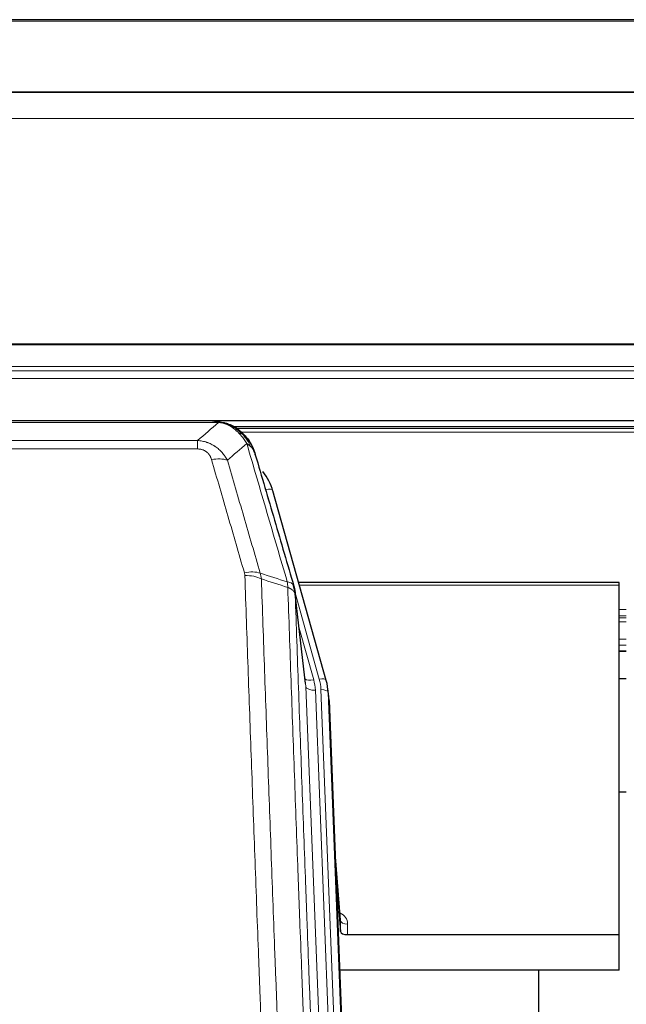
# Model space of a CAD drawing. Header units: inches. Extents: x 0 to 23760, y -13 to 16800.
# Tile 59 of 256: x 4857 to 5110, y 8252 to 8662. Entities that reach past the tile are written whole.
import ezdxf

# ---------------------------------------------------------------- set-up
doc = ezdxf.new("R2010")
doc.units = ezdxf.units.IN
doc.layers.add('1', color=7, linetype='Continuous', true_color=0xffffff)
doc.layers.add('254', color=7, linetype='Continuous', true_color=0xffffff)

msp = doc.modelspace()

# ---------------------------------------------------------------- linework, layer by layer
at = {"layer": '1', "color": 2, "linetype": 'Continuous', "lineweight": 25}
for p, q in [((5722.013, 8661.86), (4605.013, 8661.86)), ((5722.013, 8631.732), (4605.013, 8631.732)), ((5722.013, 8631.551), (4605.013, 8631.551)), ((4605.013, 8495.058), (5722.013, 8495.058)), ((4937.574, 8494.875), (4719.453, 8494.875)), ((4944.516, 8493.399), (4944.616, 8493.371)), ((5270.424, 8492.361), (4946.474, 8492.361)), ((4984.741, 8386.898), (4962.567, 8465.784)), ((5106.514, 8427.613), (4973.295, 8427.613)), ((5106.514, 8426.583), (5106.514, 8427.613)), ((5106.514, 8281.114), (5106.514, 8426.583)), ((4976.121, 8385.577), (4971.705, 8424.096)), ((5106.49, 8399.124), (5109.511, 8399.124)), ((4984.76, 8386.801), (4984.741, 8386.898)), ((4985.796, 8380.176), (4985.422, 8383.435)), ((4985.918, 8378.592), (4998.485, 8059.38)), ((5109.439, 8340.379), (5106.45, 8340.379)), ((4990.616, 8287.121), (4988.409, 8315.32)), ((4988.789, 8305.646), (4990.612, 8282.364)), ((4990.612, 8282.364), (4990.623, 8286.941)), ((4993.611, 8281.114), (5106.514, 8281.114)), ((5106.514, 8266.304), (5106.514, 8281.114)), ((5106.514, 8266.304), (4990.339, 8266.304)), ((5073.174, 8040.92), (5073.174, 8266.302))]:
    msp.add_line(p, q, dxfattribs=at)
at = {"layer": '1', "color": 110, "linetype": 'Continuous', "lineweight": 13}
for p, q in [((5722.013, 8661.316), (4605.013, 8661.316)), ((5722.013, 8620.786), (4605.013, 8620.786)), ((5722.013, 8526.958), (4605.013, 8526.958)), ((5722.013, 8526.514), (4605.013, 8526.514)), ((5722.013, 8517.601), (4605.013, 8517.601)), ((5722.013, 8515.756), (4605.013, 8515.756)), ((5722.013, 8512.515), (4605.013, 8512.515)), ((4939.916, 8494.213), (4717.111, 8494.213)), ((4944.616, 8493.371), (4944.684, 8493.214)), ((5269.608, 8491.8), (4947.372, 8491.8)), ((5267.649, 8490.187), (4949.332, 8490.187)), ((4725.842, 8486.745), (4931.185, 8486.745)), ((4931.185, 8486.745), (4931.185, 8483.212)), ((4931.185, 8483.212), (4725.842, 8483.212)), ((4964.404, 8449.546), (4959.679, 8466.357)), ((5106.514, 8426.583), (4973.582, 8426.583)), ((4981.853, 8387.471), (4971.78, 8423.305)), ((4976.211, 8384.404), (4971.834, 8422.585)), ((5109.511, 8416.432), (5106.49, 8416.432)), ((5109.511, 8413.734), (5106.49, 8413.734)), ((5109.511, 8412.949), (5106.49, 8412.949)), ((4973.48, 8408.616), (4979.506, 8387.178)), ((5109.511, 8411.297), (5106.49, 8411.297)), ((5109.511, 8404.107), (5106.49, 8404.107)), ((5109.511, 8401.629), (5106.49, 8401.629)), ((5109.511, 8399.181), (5106.49, 8399.181)), ((4989.277, 8052.51), (4976.211, 8384.404)), ((4993.123, 8054.597), (4980.203, 8382.777)), ((4995.328, 8058.493), (4982.55, 8383.07)), ((4985.918, 8378.592), (4985.544, 8381.85)), ((4985.544, 8381.85), (4998.239, 8059.386)), ((4990.623, 8286.941), (4988.416, 8315.128)), ((4993.621, 8285.53), (4993.611, 8281.114))]:
    msp.add_line(p, q, dxfattribs=at)
for centre, major_axis, ratio, start_param, end_param in [((4937.032, 8472.99), (9.598, 2.808), 0.562843, 0.6646512, 1.4076092), ((4959.679, 8464.972), (-2.888, -0.812), 0.4480327, 3.1416079, 4.5871119), ((4950.693, 8426.107), (9.604, 2.788), 0.5442898, 0.6684637, 1.414101), ((4950.88, 8424.934), (9.994, 0.345), 0.559112, 0.7940626, 1.551472), ((4981.853, 8386.086), (-2.888, -0.812), 0.4480327, 3.1416079, 4.5871119), ((4979.506, 8389.025), (-3.851, -1.082), 0.4480327, 0.2500116, 1.4455193), ((4980.203, 8384.624), (-3.997, -0.157), 0.4614673, 0.0341943, 1.5526308), ((4956.185, 8382.027), (-24.033, -0.038), 0.8858289, 3.1750594, 3.3842109), ((4958.532, 8382.32), (-24.033, -0.038), 0.8858289, 3.1750594, 3.3842109), ((4982.55, 8381.685), (-2.998, -0.118), 0.4614673, 3.175787, 4.6942235), ((4987.618, 8285.53), (-6.003, -0.046), 0.8757409, 3.1327535, 4.2284576), ((4993.621, 8286.985), (3, -0.007), 0.4848086, 3.1763596, 4.7135294)]:
    msp.add_ellipse(centre, major_axis=major_axis, ratio=ratio, start_param=start_param, end_param=end_param, dxfattribs=at)
at = {"layer": '1', "color": 2, "linetype": 'Continuous', "lineweight": 25}
for centre, major_axis, ratio, start_param, end_param in [((4936.372, 8459.771), (-27.014, -0.465), 0.8900028, 3.3708663, 3.7453976), ((4958.532, 8380.935), (-27.027, -0.37), 0.8864308, 3.1643526, 3.3735041), ((4958.897, 8377.748), (-27.037, -0.043), 0.8858289, 3.1750594, 3.2413899), ((4993.61, 8282.408), (3, 0), 0.4313147, 3.1753737, 4.7125436)]:
    msp.add_ellipse(centre, major_axis=major_axis, ratio=ratio, start_param=start_param, end_param=end_param, dxfattribs=at)
at = {"layer": '1', "color": 110, "linetype": 'Continuous', "lineweight": 13}
for points in [[(4931.185, 8486.745), (4934.113, 8489.231), (4937.023, 8491.721), (4939.916, 8494.213)], [(4951.679, 8485.494), (4949.005, 8483.171), (4946.316, 8480.85), (4943.612, 8478.532)], [(4957.289, 8431.534), (4961.038, 8430.316), (4964.786, 8429.099), (4968.533, 8427.884)], [(4957.289, 8431.534), (4957.402, 8431.15), (4957.59, 8430.371), (4957.707, 8429.569), (4957.748, 8429.162)], [(4968.745, 8425.593), (4965.08, 8426.781), (4961.414, 8427.97), (4957.748, 8429.162)]]:
    msp.add_open_spline(points, degree=3, dxfattribs=at)
at = {"layer": '1', "color": 2, "linetype": 'Continuous', "lineweight": 25}
for points, degree in [([(4937.374, 8494.873), (4937.991, 8494.877), (4938.614, 8494.847), (4939.24, 8494.783)], 3), ([(4948.127, 8491.318), (4946.481, 8492.538), (4944.614, 8493.372)], 2), ([(4971.711, 8424.015), (4970.961, 8426.846)], 1)]:
    msp.add_open_spline(points, degree=degree, dxfattribs=at)
for points, knots in [([(4937.374, 8494.873), (4937.448, 8494.875), (4937.522, 8494.876), (4937.818, 8494.875), (4938.04, 8494.866), (4938.467, 8494.831), (4938.673, 8494.805), (4938.925, 8494.759), (4938.986, 8494.746), (4939.046, 8494.733)], [0, 0, 0, 0, 0.125, 0.125, 0.5, 0.5, 0.875, 0.875, 1, 1, 1, 1]), ([(4939.046, 8494.733), (4940.456, 8494.644), (4941.892, 8494.338), (4943.763, 8493.636), (4944.227, 8493.437), (4944.684, 8493.214)], [0, 0, 0, 0, 0.75, 0.75, 1, 1, 1, 1]), ([(4942.518, 8494.129), (4942.598, 8494.105), (4942.677, 8494.08), (4943.35, 8493.869), (4943.938, 8493.649), (4944.516, 8493.399)], [0, 0, 0, 0, 0.1180686, 0.1180686, 1, 1, 1, 1]), ([(4944.684, 8493.214), (4944.913, 8493.102), (4945.14, 8492.985), (4946.042, 8492.492), (4946.701, 8492.071), (4947.971, 8491.133), (4948.581, 8490.616), (4949.353, 8489.873), (4949.542, 8489.683), (4949.728, 8489.488)], [0, 0, 0, 0, 0.125, 0.125, 0.5, 0.5, 0.875, 0.875, 1, 1, 1, 1]), ([(4948.203, 8491.261), (4948.849, 8490.779), (4949.465, 8490.253), (4950.273, 8489.467), (4950.496, 8489.238), (4950.714, 8489.003)], [0, 0, 0, 0, 0.7159091, 0.7159091, 1, 1, 1, 1]), ([(4951.144, 8488.436), (4951.122, 8488.48), (4951.099, 8488.525), (4951.02, 8488.66), (4950.958, 8488.75), (4950.832, 8488.894), (4950.775, 8488.95), (4950.714, 8489.003)], [0, 0, 0, 0, 0.2280377, 0.2280377, 0.6912151, 0.6912151, 1, 1, 1, 1]), ([(4950.714, 8489.003), (4951.148, 8488.534), (4951.559, 8488.043), (4953.088, 8486.007), (4953.984, 8484.319), (4954.596, 8482.579)], [0, 0, 0, 0, 0.25, 0.25, 1, 1, 1, 1]), ([(4951.204, 8488.302), (4951.215, 8488.289), (4951.239, 8488.262), (4951.274, 8488.222), (4951.309, 8488.182), (4951.345, 8488.14), (4951.381, 8488.098), (4951.418, 8488.055), (4951.455, 8488.012), (4951.492, 8487.968), (4951.53, 8487.923), (4951.568, 8487.877), (4951.606, 8487.831), (4951.645, 8487.784), (4951.684, 8487.736), (4951.723, 8487.687), (4951.763, 8487.638), (4951.803, 8487.588), (4951.844, 8487.537), (4951.884, 8487.485), (4951.925, 8487.433), (4951.967, 8487.38), (4952.008, 8487.326), (4952.05, 8487.271), (4952.093, 8487.216), (4952.135, 8487.16), (4952.178, 8487.103), (4952.221, 8487.045), (4952.264, 8486.986), (4952.307, 8486.927), (4952.351, 8486.867), (4952.395, 8486.806), (4952.439, 8486.744), (4952.483, 8486.681), (4952.527, 8486.618), (4952.572, 8486.553), (4952.617, 8486.488), (4952.662, 8486.422), (4952.707, 8486.356), (4952.752, 8486.288), (4952.798, 8486.219), (4952.843, 8486.15), (4952.889, 8486.08), (4952.935, 8486.009), (4952.981, 8485.937), (4953.026, 8485.864), (4953.072, 8485.791), (4953.119, 8485.716), (4953.165, 8485.641), (4953.211, 8485.564), (4953.257, 8485.487), (4953.303, 8485.409), (4953.35, 8485.33), (4953.396, 8485.25), (4953.442, 8485.169), (4953.488, 8485.088), (4953.534, 8485.005), (4953.58, 8484.922), (4953.627, 8484.837), (4953.673, 8484.752), (4953.718, 8484.666), (4953.764, 8484.578), (4953.81, 8484.49), (4953.856, 8484.401), (4953.901, 8484.311), (4953.946, 8484.22), (4953.991, 8484.129), (4954.036, 8484.036), (4954.081, 8483.942), (4954.126, 8483.847), (4954.17, 8483.752), (4954.214, 8483.655), (4954.258, 8483.558), (4954.302, 8483.459), (4954.345, 8483.36), (4954.388, 8483.259), (4954.431, 8483.158), (4954.474, 8483.055), (4954.516, 8482.952), (4954.558, 8482.848), (4954.599, 8482.743), (4954.64, 8482.636), (4954.681, 8482.529), (4954.722, 8482.421), (4954.762, 8482.312), (4954.801, 8482.202), (4954.84, 8482.091), (4954.879, 8481.979), (4954.917, 8481.866), (4954.954, 8481.752), (4954.992, 8481.637), (4955.028, 8481.521), (4955.064, 8481.404), (4955.1, 8481.286), (4955.135, 8481.167), (4955.169, 8481.047), (4955.203, 8480.926), (4955.225, 8480.845), (4955.235, 8480.805)], [0, 0, 0, 0, 0.0060657, 0.012223, 0.0184718, 0.0248123, 0.0312443, 0.0377679, 0.0443831, 0.0510899, 0.0578883, 0.0647782, 0.0717598, 0.0788329, 0.0859977, 0.093254, 0.1006019, 0.1080414, 0.1155725, 0.1231952, 0.1309095, 0.1387154, 0.1466129, 0.1546019, 0.1626826, 0.1708549, 0.1791188, 0.1874742, 0.1959213, 0.20446, 0.2130903, 0.2218121, 0.2306256, 0.2395307, 0.2485274, 0.2576156, 0.2667955, 0.276067, 0.2854301, 0.2948848, 0.3044311, 0.314069, 0.3237985, 0.3336196, 0.3435324, 0.3535367, 0.3636326, 0.3738202, 0.3840993, 0.3944701, 0.4049324, 0.4154864, 0.426132, 0.4368691, 0.4476979, 0.4586183, 0.4696303, 0.480734, 0.4919292, 0.503216, 0.5145945, 0.5260645, 0.5376262, 0.5492795, 0.5610244, 0.5728609, 0.584789, 0.5968087, 0.60892, 0.621123, 0.6334175, 0.6458037, 0.6582815, 0.6708509, 0.6835119, 0.6962645, 0.7091087, 0.7220445, 0.735072, 0.748191, 0.7614017, 0.774704, 0.7880979, 0.8015834, 0.8151605, 0.8288293, 0.8425896, 0.8564416, 0.8703852, 0.8844204, 0.8985472, 0.9127656, 0.9270756, 0.9414773, 0.9559705, 0.9705554, 0.9852319, 1, 1, 1, 1]), ([(4955.235, 8480.805), (4955.178, 8481.115), (4955.096, 8481.419), (4954.883, 8482.012), (4954.751, 8482.3), (4954.596, 8482.579)], [0, 0, 0, 0, 0.5, 0.5, 1, 1, 1, 1]), ([(4955.235, 8480.805), (4956.566, 8476.282), (4957.899, 8471.75), (4960.566, 8462.663), (4961.902, 8458.109), (4965.912, 8444.416), (4968.592, 8435.246), (4971.278, 8426.035)], [0, 0, 0, 0, 0.25, 0.25, 0.5, 0.5, 1, 1, 1, 1]), ([(4971.278, 8426.035), (4971.283, 8426.018), (4971.293, 8425.984), (4971.308, 8425.931), (4971.324, 8425.878), (4971.339, 8425.823), (4971.354, 8425.768), (4971.369, 8425.711), (4971.385, 8425.653), (4971.4, 8425.594), (4971.416, 8425.534), (4971.431, 8425.472), (4971.446, 8425.41), (4971.462, 8425.346), (4971.477, 8425.281), (4971.492, 8425.215), (4971.507, 8425.148), (4971.522, 8425.08), (4971.537, 8425.011), (4971.552, 8424.94), (4971.567, 8424.869), (4971.581, 8424.796), (4971.595, 8424.722), (4971.609, 8424.647), (4971.623, 8424.571), (4971.637, 8424.493), (4971.65, 8424.415), (4971.671, 8424.288), (4971.697, 8424.119), (4971.725, 8423.912), (4971.749, 8423.72), (4971.768, 8423.543), (4971.784, 8423.38), (4971.797, 8423.233), (4971.807, 8423.101), (4971.815, 8422.984), (4971.821, 8422.882), (4971.825, 8422.795), (4971.829, 8422.724), (4971.831, 8422.667), (4971.833, 8422.626), (4971.834, 8422.6), (4971.834, 8422.588), (4971.834, 8422.585)], [0, 0, 0, 0, 0.0155037, 0.0313049, 0.0474035, 0.0637997, 0.0804935, 0.097485, 0.1147743, 0.1323613, 0.1502462, 0.1684289, 0.1869096, 0.2056883, 0.224765, 0.2441397, 0.2638126, 0.2837835, 0.3040527, 0.32462, 0.3454856, 0.3666494, 0.3881116, 0.409872, 0.4319308, 0.454288, 0.4769435, 0.4998975, 0.5635611, 0.6228928, 0.6778927, 0.7285606, 0.7748966, 0.8169007, 0.8545729, 0.8879131, 0.9169214, 0.9415977, 0.9619421, 0.9779545, 0.989635, 0.9969835, 1, 1, 1, 1])]:
    msp.add_open_spline(points, degree=3, knots=knots, dxfattribs=at)
at = {"layer": '1', "color": 110, "linetype": 'Continuous', "lineweight": 13}
for points, knots in [([(4939.046, 8494.733), (4939.164, 8494.706), (4939.274, 8494.675), (4939.523, 8494.588), (4939.648, 8494.527), (4939.834, 8494.385), (4939.895, 8494.304), (4939.916, 8494.213)], [0, 0, 0, 0, 0.25, 0.25, 0.625, 0.625, 1, 1, 1, 1]), ([(4939.916, 8494.213), (4941.137, 8494.111), (4942.313, 8493.817), (4943.807, 8493.19), (4944.174, 8493.014), (4944.534, 8492.82)], [0, 0, 0, 0, 0.75, 0.75, 1, 1, 1, 1]), ([(4944.684, 8493.214), (4944.686, 8493.184), (4944.684, 8493.151), (4944.671, 8493.066), (4944.655, 8493.011), (4944.607, 8492.907), (4944.575, 8492.858), (4944.534, 8492.82)], [0, 0, 0, 0, 0.25, 0.25, 0.625, 0.625, 1, 1, 1, 1]), ([(4944.534, 8492.82), (4944.714, 8492.722), (4944.893, 8492.621), (4945.6, 8492.196), (4946.115, 8491.838), (4947.109, 8491.051), (4947.588, 8490.623), (4948.203, 8490.014), (4948.354, 8489.859), (4948.504, 8489.701)], [0, 0, 0, 0, 0.125, 0.125, 0.5, 0.5, 0.875, 0.875, 1, 1, 1, 1]), ([(4931.185, 8486.745), (4931.52, 8486.722), (4931.853, 8486.688), (4932.516, 8486.601), (4932.844, 8486.547), (4933.82, 8486.355), (4934.458, 8486.187), (4935.16, 8485.95), (4935.238, 8485.923), (4935.394, 8485.868), (4935.471, 8485.839), (4935.703, 8485.753), (4935.856, 8485.692), (4936.31, 8485.505), (4936.905, 8485.235), (4937.478, 8484.927), (4937.899, 8484.682), (4938.108, 8484.556), (4938.313, 8484.425), (4938.449, 8484.336), (4938.517, 8484.291), (4939.123, 8483.881), (4939.631, 8483.486), (4940.35, 8482.846), (4940.582, 8482.625), (4940.921, 8482.283), (4941.032, 8482.167), (4941.25, 8481.932), (4941.358, 8481.812), (4941.885, 8481.207), (4942.273, 8480.7), (4942.988, 8479.646), (4943.314, 8479.099), (4943.612, 8478.532)], [0, 0, 0, 0, 0.0625, 0.0625, 0.125, 0.125, 0.25, 0.25, 0.265625, 0.265625, 0.28125, 0.28125, 0.3125, 0.3125, 0.375, 0.4375, 0.4375, 0.46875, 0.484375, 0.484375, 0.5, 0.5, 0.625, 0.625, 0.6875, 0.6875, 0.71875, 0.71875, 0.75, 0.75, 0.875, 0.875, 1, 1, 1, 1]), ([(4949.728, 8489.488), (4949.629, 8489.515), (4949.528, 8489.538), (4949.271, 8489.588), (4949.114, 8489.612), (4948.803, 8489.656), (4948.65, 8489.676), (4948.504, 8489.701)], [0, 0, 0, 0, 0.25, 0.25, 0.625, 0.625, 1, 1, 1, 1]), ([(4948.504, 8489.701), (4948.802, 8489.384), (4949.093, 8489.056), (4950.22, 8487.706), (4950.986, 8486.609), (4951.679, 8485.494)], [0, 0, 0, 0, 0.25, 0.25, 1, 1, 1, 1]), ([(4950.714, 8489.003), (4950.683, 8489.03), (4950.651, 8489.056), (4950.516, 8489.158), (4950.403, 8489.227), (4950.154, 8489.349), (4950.017, 8489.402), (4949.826, 8489.461), (4949.777, 8489.475), (4949.728, 8489.488)], [0, 0, 0, 0, 0.125, 0.125, 0.5, 0.5, 0.875, 0.875, 1, 1, 1, 1]), ([(4949.728, 8489.488), (4950.099, 8489.099), (4950.456, 8488.693), (4951.817, 8487.01), (4952.687, 8485.616), (4953.386, 8484.163)], [0, 0, 0, 0, 0.25, 0.25, 1, 1, 1, 1]), ([(4931.185, 8483.212), (4931.367, 8483.212), (4931.55, 8483.205), (4931.914, 8483.179), (4932.093, 8483.159), (4932.449, 8483.106), (4932.624, 8483.072), (4932.971, 8482.99), (4933.142, 8482.941), (4933.353, 8482.871), (4933.395, 8482.857), (4933.479, 8482.827), (4933.603, 8482.781), (4933.724, 8482.731), (4933.963, 8482.626), (4934.271, 8482.472), (4934.558, 8482.294), (4934.731, 8482.174), (4934.766, 8482.15), (4934.834, 8482.101), (4934.867, 8482.076), (4934.967, 8481.999), (4935.032, 8481.947), (4935.222, 8481.788), (4935.341, 8481.678), (4935.568, 8481.45), (4935.675, 8481.332), (4935.878, 8481.089), (4935.973, 8480.964), (4936.086, 8480.804), (4936.109, 8480.771), (4936.153, 8480.707), (4936.174, 8480.674), (4936.238, 8480.575), (4936.279, 8480.509), (4936.398, 8480.31), (4936.471, 8480.175), (4936.608, 8479.903), (4936.672, 8479.765), (4936.848, 8479.348), (4936.948, 8479.065), (4937.032, 8478.776)], [0, 0, 0, 0, 0.0625, 0.0625, 0.125, 0.125, 0.1875, 0.1875, 0.25, 0.25, 0.265625, 0.265625, 0.28125, 0.3125, 0.3125, 0.375, 0.4375, 0.4375, 0.453125, 0.453125, 0.46875, 0.46875, 0.5, 0.5, 0.5625, 0.5625, 0.625, 0.625, 0.6875, 0.6875, 0.703125, 0.703125, 0.71875, 0.71875, 0.75, 0.75, 0.8125, 0.8125, 0.875, 0.875, 1, 1, 1, 1]), ([(4953.386, 8484.163), (4953.14, 8484.41), (4952.874, 8484.646), (4952.303, 8485.09), (4952, 8485.299), (4951.679, 8485.494)], [0, 0, 0, 0, 0.5, 0.5, 1, 1, 1, 1]), ([(4968.533, 8427.884), (4965.711, 8437.577), (4962.895, 8447.225), (4958.681, 8461.627), (4957.279, 8466.417), (4954.476, 8475.973), (4953.077, 8480.739), (4951.679, 8485.494)], [0, 0, 0, 0, 0.5, 0.5, 0.75, 0.75, 1, 1, 1, 1]), ([(4954.596, 8482.579), (4954.44, 8482.864), (4954.26, 8483.139), (4953.856, 8483.668), (4953.631, 8483.922), (4953.386, 8484.163)], [0, 0, 0, 0, 0.5, 0.5, 1, 1, 1, 1]), ([(4950.693, 8431.705), (4948.408, 8439.61), (4946.126, 8447.486), (4942.711, 8459.254), (4941.574, 8463.169), (4939.301, 8470.984), (4938.166, 8474.884), (4937.032, 8478.776)], [0, 0, 0, 0, 0.5, 0.5, 0.75, 0.75, 1, 1, 1, 1]), ([(4943.612, 8478.532), (4944.747, 8474.646), (4945.884, 8470.752), (4948.159, 8462.949), (4949.298, 8459.04), (4952.717, 8447.29), (4955.001, 8439.427), (4957.289, 8431.534)], [0, 0, 0, 0, 0.25, 0.25, 0.5, 0.5, 1, 1, 1, 1]), ([(4950.693, 8431.705), (4950.749, 8431.512), (4950.792, 8431.317), (4950.855, 8430.924), (4950.874, 8430.727), (4950.88, 8430.528)], [0, 0, 0, 0, 0.5, 0.5, 1, 1, 1, 1]), ([(4962.839, 8111.525), (4962.282, 8125.355), (4961.181, 8152.886), (4959.573, 8193.789), (4958.531, 8220.798), (4957.76, 8240.956), (4957.378, 8251.011), (4956.999, 8261.029), (4956.748, 8267.699), (4956.623, 8271.031), (4955.999, 8287.666), (4955.508, 8300.903), (4954.783, 8320.652), (4954.543, 8327.217), (4954.067, 8340.307), (4953.831, 8346.834), (4953.129, 8366.357), (4952.208, 8392.236), (4951.318, 8417.814), (4950.88, 8430.528)], [0, 0, 0, 0, 0.125, 0.25, 0.375, 0.375, 0.4375, 0.46875, 0.46875, 0.5, 0.5, 0.625, 0.625, 0.6875, 0.6875, 0.75, 0.75, 0.875, 1, 1, 1, 1]), ([(4957.748, 8429.162), (4958.186, 8416.464), (4959.078, 8390.919), (4960, 8365.072), (4960.703, 8345.574), (4960.939, 8339.056), (4961.415, 8325.982), (4961.656, 8319.426), (4962.382, 8299.702), (4962.874, 8286.481), (4963.498, 8269.867), (4963.623, 8266.54), (4963.875, 8259.878), (4964.254, 8249.873), (4964.637, 8239.831), (4965.409, 8219.698), (4966.452, 8192.724), (4968.062, 8151.872), (4969.164, 8124.377), (4969.722, 8110.564)], [0, 0, 0, 0, 0.125, 0.25, 0.25, 0.3125, 0.3125, 0.375, 0.375, 0.5, 0.5, 0.53125, 0.53125, 0.5625, 0.625, 0.625, 0.75, 0.875, 1, 1, 1, 1]), ([(4971.278, 8426.035), (4971.257, 8426.281), (4971.179, 8426.513), (4970.915, 8426.932), (4970.73, 8427.12), (4970.258, 8427.442), (4969.973, 8427.576), (4969.314, 8427.78), (4968.942, 8427.85), (4968.533, 8427.884)], [0, 0, 0, 0, 0.25, 0.25, 0.5, 0.5, 0.75, 0.75, 1, 1, 1, 1]), ([(4968.533, 8427.884), (4968.608, 8427.512), (4968.65, 8427.14), (4968.708, 8426.381), (4968.724, 8425.995), (4968.745, 8425.593)], [0, 0, 0, 0, 0.5, 0.5, 1, 1, 1, 1]), ([(4971.834, 8422.585), (4971.833, 8422.593), (4971.832, 8422.608), (4971.828, 8422.632), (4971.825, 8422.656), (4971.822, 8422.679), (4971.818, 8422.703), (4971.814, 8422.727), (4971.809, 8422.75), (4971.805, 8422.774), (4971.8, 8422.797), (4971.795, 8422.821), (4971.79, 8422.845), (4971.784, 8422.868), (4971.778, 8422.892), (4971.772, 8422.915), (4971.766, 8422.939), (4971.759, 8422.962), (4971.752, 8422.985), (4971.745, 8423.009), (4971.738, 8423.032), (4971.73, 8423.056), (4971.722, 8423.079), (4971.714, 8423.102), (4971.706, 8423.126), (4971.697, 8423.149), (4971.688, 8423.172), (4971.679, 8423.195), (4971.67, 8423.218), (4971.66, 8423.241), (4971.65, 8423.265), (4971.64, 8423.288), (4971.63, 8423.311), (4971.619, 8423.334), (4971.608, 8423.357), (4971.597, 8423.38), (4971.586, 8423.402), (4971.574, 8423.425), (4971.562, 8423.448), (4971.55, 8423.471), (4971.538, 8423.494), (4971.525, 8423.516), (4971.512, 8423.539), (4971.499, 8423.562), (4971.486, 8423.584), (4971.472, 8423.607), (4971.458, 8423.629), (4971.444, 8423.652), (4971.43, 8423.674), (4971.415, 8423.697), (4971.401, 8423.719), (4971.386, 8423.741), (4971.37, 8423.764), (4971.355, 8423.786), (4971.339, 8423.808), (4971.323, 8423.83), (4971.307, 8423.852), (4971.29, 8423.874), (4971.273, 8423.896), (4971.256, 8423.918), (4971.239, 8423.94), (4971.222, 8423.962), (4971.204, 8423.983), (4971.186, 8424.005), (4971.168, 8424.027), (4971.149, 8424.048), (4971.131, 8424.07), (4971.112, 8424.091), (4971.093, 8424.113), (4971.073, 8424.134), (4971.054, 8424.155), (4971.034, 8424.177), (4971.014, 8424.198), (4970.993, 8424.219), (4970.973, 8424.24), (4970.952, 8424.261), (4970.925, 8424.288), (4970.891, 8424.321), (4970.85, 8424.36), (4970.809, 8424.398), (4970.766, 8424.437), (4970.723, 8424.475), (4970.679, 8424.512), (4970.634, 8424.55), (4970.589, 8424.587), (4970.542, 8424.623), (4970.495, 8424.66), (4970.447, 8424.696), (4970.399, 8424.732), (4970.349, 8424.767), (4970.299, 8424.803), (4970.248, 8424.838), (4970.196, 8424.872), (4970.144, 8424.906), (4970.091, 8424.94), (4970.037, 8424.974), (4969.982, 8425.007), (4969.927, 8425.04), (4969.871, 8425.072), (4969.814, 8425.104), (4969.756, 8425.136), (4969.698, 8425.168), (4969.639, 8425.199), (4969.58, 8425.229), (4969.52, 8425.26), (4969.459, 8425.29), (4969.397, 8425.319), (4969.335, 8425.348), (4969.272, 8425.377), (4969.208, 8425.406), (4969.144, 8425.434), (4969.079, 8425.461), (4969.013, 8425.488), (4968.947, 8425.515), (4968.88, 8425.542), (4968.813, 8425.568), (4968.768, 8425.585), (4968.745, 8425.593)], [0, 0, 0, 0, 0.0066687, 0.0133374, 0.0200061, 0.0266746, 0.0333432, 0.0400116, 0.0466801, 0.0533484, 0.0600168, 0.066685, 0.0733532, 0.0800214, 0.0866895, 0.0933575, 0.1000255, 0.1066935, 0.1133614, 0.1200292, 0.126697, 0.1333647, 0.1400324, 0.1467001, 0.1533676, 0.1600352, 0.1667026, 0.1733701, 0.1800374, 0.1867047, 0.193372, 0.2000392, 0.2067064, 0.2133735, 0.2200405, 0.2267075, 0.2333745, 0.2400414, 0.2467082, 0.253375, 0.2600418, 0.2667085, 0.2733751, 0.2800417, 0.2867082, 0.2933747, 0.3000412, 0.3067075, 0.3133739, 0.3200401, 0.3267064, 0.3333725, 0.3400387, 0.3467047, 0.3533708, 0.3600367, 0.3667026, 0.3733685, 0.3800343, 0.3867001, 0.3933658, 0.4000315, 0.4066971, 0.4133626, 0.4200281, 0.4266936, 0.433359, 0.4400243, 0.4466896, 0.4533549, 0.4600201, 0.4666852, 0.4733503, 0.4800154, 0.4866804, 0.4933453, 0.5000102, 0.5125098, 0.5250093, 0.5375088, 0.5500082, 0.5625077, 0.5750071, 0.5875066, 0.600006, 0.6125054, 0.6250049, 0.6375043, 0.6500037, 0.6625032, 0.6750026, 0.6875021, 0.7000016, 0.7125011, 0.7250006, 0.7375001, 0.7499997, 0.7624993, 0.7749989, 0.7874985, 0.7999982, 0.812498, 0.8249977, 0.8374975, 0.8499974, 0.8624973, 0.8749972, 0.8874972, 0.8999973, 0.9124974, 0.9249976, 0.9374978, 0.9499981, 0.9624985, 0.9749989, 0.9874994, 1, 1, 1, 1]), ([(4980.974, 8101.697), (4980.403, 8115.75), (4979.275, 8143.721), (4977.63, 8185.272), (4976.563, 8212.703), (4975.775, 8233.176), (4975.384, 8243.387), (4974.932, 8255.256), (4974.74, 8260.333), (4974.612, 8263.715), (4974.548, 8265.406), (4974.229, 8273.851), (4973.849, 8283.958), (4973.412, 8295.702), (4973.225, 8300.725), (4973.101, 8304.071), (4973.039, 8305.743), (4972.483, 8320.779), (4971.51, 8347.354), (4970.099, 8386.747), (4969.191, 8412.697), (4968.745, 8425.593)], [0, 0, 0, 0, 0.125, 0.25, 0.375, 0.375, 0.4375, 0.46875, 0.484375, 0.484375, 0.5, 0.5, 0.5625, 0.59375, 0.609375, 0.609375, 0.625, 0.625, 0.75, 0.875, 1, 1, 1, 1]), ([(4971.834, 8422.585), (4972.279, 8409.737), (4973.185, 8383.886), (4974.592, 8344.642), (4975.562, 8318.169), (4976.116, 8303.189), (4976.178, 8301.524), (4976.302, 8298.19), (4976.488, 8293.187), (4976.925, 8281.488), (4977.303, 8271.419), (4977.621, 8263.006), (4977.685, 8261.322), (4977.813, 8257.952), (4978.004, 8252.894), (4978.455, 8241.07), (4978.845, 8230.898), (4979.631, 8210.503), (4980.694, 8183.175), (4982.335, 8141.781), (4983.46, 8113.916), (4984.029, 8099.916)], [0, 0, 0, 0, 0.125, 0.25, 0.375, 0.375, 0.390625, 0.390625, 0.40625, 0.4375, 0.5, 0.5, 0.515625, 0.515625, 0.53125, 0.5625, 0.625, 0.625, 0.75, 0.875, 1, 1, 1, 1])]:
    msp.add_open_spline(points, degree=3, knots=knots, dxfattribs=at)
at = {"layer": '254', "color": 2, "linetype": 'Continuous', "lineweight": 25}
msp.add_line((5109.505, 8387.565), (5106.509, 8387.565), dxfattribs=at)

doc.saveas('drawing.dxf')
